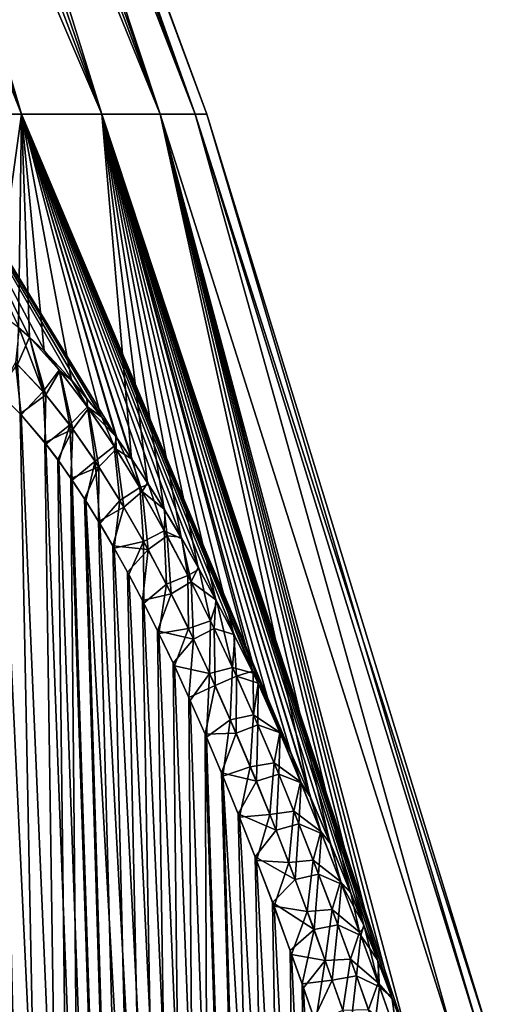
# Model space of a CAD drawing. Header units: metres. Extents: x -109 to 109, y -505 to 40.
# Tile 125 of 256: x -59.31 to -55.92, y -72.82 to -65.77. Entities that reach past the tile are written whole.
import ezdxf

# ---------------------------------------------------------------- set-up
doc = ezdxf.new("R2010")
doc.units = ezdxf.units.M
doc.layers.add('solid_K244224000C74', color=7, linetype='CONTINUOUS')

msp = doc.modelspace()

# ---------------------------------------------------------------- linework, layer by layer
at = {"layer": 'solid_K244224000C74'}
for points in [[(-59.293587, -66.448959, -6.888408), (-61.864178, -59.914131, -6.771239), (-61.519054, -59.914131, -5.968943)], [(-59.293587, -66.448959, -6.888408), (-60.026283, -66.448959, -8.49279), (-61.864178, -59.914131, -6.771239)], [(-59.293587, -66.448959, 6.888408), (-61.519054, -59.914131, 5.968943), (-61.864178, -59.914131, 6.77124)], [(-60.026283, -66.448959, 8.49279), (-59.293587, -66.448959, 6.888408), (-61.864178, -59.914131, 6.77124)], [(-59.293587, -66.448959, -6.888408), (-61.519054, -59.914131, -5.968943), (-61.217876, -59.914131, -5.149138)], [(-58.716717, -66.448959, 5.221643), (-61.217876, -59.914131, 5.149138), (-61.519054, -59.914131, 5.968943)], [(-59.293587, -66.448959, 6.888408), (-58.716717, -66.448959, 5.221643), (-61.519054, -59.914131, 5.968943)], [(-58.716717, -66.448959, -5.221643), (-61.217876, -59.914131, -5.149138), (-60.961517, -59.914131, -4.31423)], [(-58.716717, -66.448959, -5.221643), (-59.293587, -66.448959, -6.888408), (-61.217876, -59.914131, -5.149138)], [(-58.716717, -66.448959, 5.221643), (-60.961517, -59.914131, 4.31423), (-61.217876, -59.914131, 5.149138)], [(-58.716717, -66.448959, -5.221643), (-60.961517, -59.914131, -4.31423), (-60.75074, -59.914131, -3.466668)], [(-58.300892, -66.448959, 3.507591), (-60.75074, -59.914131, 3.466668), (-60.961517, -59.914131, 4.31423)], [(-58.716717, -66.448959, 5.221643), (-58.300892, -66.448959, 3.507591), (-60.961517, -59.914131, 4.31423)], [(-58.300892, -66.448959, -3.507591), (-60.75074, -59.914131, -3.466668), (-60.586155, -59.914131, -2.608938)], [(-58.300892, -66.448959, -3.507591), (-58.716717, -66.448959, -5.221643), (-60.75074, -59.914131, -3.466668)], [(-58.300892, -66.448959, 3.507591), (-60.586155, -59.914131, 2.608938), (-60.75074, -59.914131, 3.466668)], [(-58.300892, -66.448959, -3.507591), (-60.586155, -59.914131, -2.608938), (-60.46825, -59.914131, -1.743554)], [(-58.049881, -66.448959, 1.761773), (-60.46825, -59.914131, 1.743554), (-60.586155, -59.914131, 2.608938)], [(-58.300892, -66.448959, 3.507591), (-58.049881, -66.448959, 1.761773), (-60.586155, -59.914131, 2.608938)], [(-58.049881, -66.448959, -1.761773), (-60.46825, -59.914131, -1.743554), (-60.397369, -59.914131, -0.873057)], [(-58.049881, -66.448959, -1.761773), (-58.300892, -66.448959, -3.507591), (-60.46825, -59.914131, -1.743554)], [(-58.049881, -66.448959, 1.761773), (-60.397369, -59.914131, 0.873057), (-60.46825, -59.914131, 1.743554)], [(-58.049881, -66.448959, -1.761773), (-60.397369, -59.914131, -0.873057), (-60.373718, -59.914131)], [(-60.397369, -59.914131, 0.873057), (-57.965958, -66.448959), (-60.373718, -59.914131)], [(-58.049881, -66.448959, 1.761773), (-57.965958, -66.448959), (-60.397369, -59.914131, 0.873057)], [(-57.965958, -66.448959), (-58.049881, -66.448959, -1.761773), (-60.373718, -59.914131)], [(-59.488621, -67.846764, -8.45374), (-60.026283, -66.448959, -8.49279), (-59.293587, -66.448959, -6.888408)], [(-58.609459, -68.765862, 7.213493), (-59.293587, -66.448959, 6.888408), (-60.026283, -66.448959, 8.49279)], [(-58.718365, -68.618233, 7.356664), (-58.609459, -68.765862, 7.213493), (-60.026283, -66.448959, 8.49279)], [(-58.824162, -68.48381, 7.498727), (-58.718365, -68.618233, 7.356664), (-60.026283, -66.448959, 8.49279)], [(-58.926926, -68.361603, 7.639307), (-58.824162, -68.48381, 7.498727), (-60.026283, -66.448959, 8.49279)], [(-59.123268, -68.150757, 7.914415), (-58.926926, -68.361603, 7.639307), (-60.026283, -66.448959, 8.49279)], [(-59.235317, -68.045128, 8.076069), (-59.123268, -68.150757, 7.914415), (-60.026283, -66.448959, 8.49279)], [(-59.308014, -67.98201, 8.182432), (-59.235317, -68.045128, 8.076069), (-60.026283, -66.448959, 8.49279)], [(-59.3148, -67.976471, -8.192513), (-59.488621, -67.846764, -8.45374), (-59.293587, -66.448959, -6.888408)], [(-59.235443, -68.045105, -8.076316), (-59.3148, -67.976471, -8.192513), (-59.293587, -66.448959, -6.888408)], [(-58.50481, -68.915466, -7.078042), (-59.293587, -66.448959, -6.888408), (-58.716717, -66.448959, -5.221643)], [(-59.130245, -68.143822, -7.924346), (-59.235443, -68.045105, -8.076316), (-59.293587, -66.448959, -6.888408)], [(-58.934124, -68.353218, -7.649146), (-59.130245, -68.143822, -7.924346), (-59.293587, -66.448959, -6.888408)], [(-58.725761, -68.608635, -7.366576), (-58.934124, -68.353218, -7.649146), (-59.293587, -66.448959, -6.888408)], [(-58.616825, -68.755737, -7.223217), (-58.725761, -68.608635, -7.366576), (-59.293587, -66.448959, -6.888408)], [(-58.50481, -68.915466, -7.078042), (-58.616825, -68.755737, -7.223217), (-59.293587, -66.448959, -6.888408)], [(-57.362438, -71.027985, 5.741938), (-58.716717, -66.448959, 5.221643), (-59.293587, -66.448959, 6.888408)], [(-57.499477, -70.731079, 5.889781), (-57.362438, -71.027985, 5.741938), (-59.293587, -66.448959, 6.888408)], [(-57.59824, -70.523933, 5.998055), (-57.499477, -70.731079, 5.889781), (-59.293587, -66.448959, 6.888408)], [(-57.633919, -70.450539, 6.037558), (-57.59824, -70.523933, 5.998055), (-59.293587, -66.448959, 6.888408)], [(-57.765629, -70.186859, 6.185719), (-57.633919, -70.450539, 6.037558), (-59.293587, -66.448959, 6.888408)], [(-57.894588, -69.939377, 6.333957), (-57.765629, -70.186859, 6.185719), (-59.293587, -66.448959, 6.888408)], [(-58.020847, -69.706947, 6.481673), (-57.894588, -69.939377, 6.333957), (-59.293587, -66.448959, 6.888408)], [(-58.144302, -69.490051, 6.629371), (-58.020847, -69.706947, 6.481673), (-59.293587, -66.448959, 6.888408)], [(-58.264927, -69.28804, 6.776671), (-58.144302, -69.490051, 6.629371), (-59.293587, -66.448959, 6.888408)], [(-58.382702, -69.099869, 6.922923), (-58.264927, -69.28804, 6.776671), (-59.293587, -66.448959, 6.888408)], [(-58.497555, -68.926056, 7.068677), (-58.382702, -69.099869, 6.922923), (-59.293587, -66.448959, 6.888408)], [(-58.609459, -68.765862, 7.213493), (-58.497555, -68.926056, 7.068677), (-59.293587, -66.448959, 6.888408)], [(-57.228806, -71.328598, -5.600949), (-58.716717, -66.448959, -5.221643), (-58.300892, -66.448959, -3.507591)], [(-58.389824, -69.088844, -6.93189), (-58.50481, -68.915466, -7.078042), (-58.716717, -66.448959, -5.221643)], [(-58.271942, -69.276566, -6.785306), (-58.389824, -69.088844, -6.93189), (-58.716717, -66.448959, -5.221643)], [(-58.151222, -69.478142, -6.637689), (-58.271942, -69.276566, -6.785306), (-58.716717, -66.448959, -5.221643)], [(-58.027664, -69.694633, -6.489686), (-58.151222, -69.478142, -6.637689), (-58.716717, -66.448959, -5.221643)], [(-57.901295, -69.926712, -6.341676), (-58.027664, -69.694633, -6.489686), (-58.716717, -66.448959, -5.221643)], [(-57.772213, -70.173897, -6.193155), (-57.901295, -69.926712, -6.341676), (-58.716717, -66.448959, -5.221643)], [(-57.640381, -70.437309, -6.044716), (-57.772213, -70.173897, -6.193155), (-58.716717, -66.448959, -5.221643)], [(-57.598354, -70.523682, -5.998173), (-57.640381, -70.437309, -6.044716), (-58.716717, -66.448959, -5.221643)], [(-57.505814, -70.717598, -5.896665), (-57.598354, -70.523682, -5.998173), (-58.716717, -66.448959, -5.221643)], [(-57.368641, -71.01429, -5.748551), (-57.505814, -70.717598, -5.896665), (-58.716717, -66.448959, -5.221643)], [(-57.228806, -71.328598, -5.600949), (-57.368641, -71.01429, -5.748551), (-58.716717, -66.448959, -5.221643)], [(-56.51865, -73.104767, 4.899652), (-58.300892, -66.448959, 3.507591), (-58.716717, -66.448959, 5.221643)], [(-56.638195, -72.784981, 5.012457), (-56.51865, -73.104767, 4.899652), (-58.716717, -66.448959, 5.221643)], [(-56.738415, -72.523232, 5.108459), (-56.638195, -72.784981, 5.012457), (-58.716717, -66.448959, 5.221643)], [(-56.837563, -72.270065, 5.204857), (-56.738415, -72.523232, 5.108459), (-58.716717, -66.448959, 5.221643)], [(-56.935539, -72.025826, 5.301846), (-56.837563, -72.270065, 5.204857), (-58.716717, -66.448959, 5.221643)], [(-57.080376, -71.675278, 5.448041), (-56.935539, -72.025826, 5.301846), (-58.716717, -66.448959, 5.221643)], [(-57.222733, -71.342506, 5.594603), (-57.080376, -71.675278, 5.448041), (-58.716717, -66.448959, 5.221643)], [(-57.362438, -71.027985, 5.741938), (-57.222733, -71.342506, 5.594603), (-58.716717, -66.448959, 5.221643)], [(-56.188, -73.114449, -3.285354), (-58.300892, -66.448959, -3.507591), (-58.049881, -66.448959, -1.761773)], [(-57.086319, -71.661163, -5.454124), (-57.228806, -71.328598, -5.600949), (-58.300892, -66.448959, -3.507591)], [(-56.941357, -72.01152, -5.30767), (-57.086319, -71.661163, -5.454124), (-58.300892, -66.448959, -3.507591)], [(-56.843296, -72.255638, -5.210511), (-56.941357, -72.01152, -5.30767), (-58.300892, -66.448959, -3.507591)], [(-56.744061, -72.50869, -5.113944), (-56.843296, -72.255638, -5.210511), (-58.300892, -66.448959, -3.507591)], [(-56.643753, -72.770332, -5.017775), (-56.744061, -72.50869, -5.113944), (-58.300892, -66.448959, -3.507591)], [(-56.518715, -73.104607, -4.899727), (-56.643753, -72.770332, -5.017775), (-58.300892, -66.448959, -3.507591)], [(-56.188, -73.114449, -3.285354), (-56.518715, -73.104607, -4.899727), (-58.300892, -66.448959, -3.507591)], [(-56.187984, -73.114449, 3.285278), (-58.049881, -66.448959, 1.761773), (-58.300892, -66.448959, 3.507591)], [(-56.187984, -73.114449, 3.285278), (-58.300892, -66.448959, 3.507591), (-56.51865, -73.104767, 4.899652)], [(-55.99012, -73.114449, -1.647971), (-58.049881, -66.448959, -1.761773), (-57.965958, -66.448959)], [(-55.99012, -73.114449, -1.647971), (-56.188, -73.114449, -3.285354), (-58.049881, -66.448959, -1.761773)], [(-58.049881, -66.448959, 1.761773), (-55.924019, -73.114449), (-57.965958, -66.448959)], [(-55.990116, -73.114449, 1.647933), (-55.924019, -73.114449), (-58.049881, -66.448959, 1.761773)], [(-55.990116, -73.114449, 1.647933), (-58.049881, -66.448959, 1.761773), (-56.187984, -73.114449, 3.285278)], [(-55.924019, -73.114449), (-55.99012, -73.114449, -1.647971), (-57.965958, -66.448959)], [(-59.336315, -68.226891, 8.368567), (-59.138371, -68.434776, 8.095856), (-59.308014, -67.98201, 8.182432)], [(-59.320377, -68.242073, -8.3461), (-59.3148, -67.976471, -8.192513), (-59.235443, -68.045105, -8.076316)], [(-59.138371, -68.434776, 8.095856), (-59.235317, -68.045128, 8.076069), (-59.308014, -67.98201, 8.182432)], [(-59.118496, -68.457825, -8.069182), (-59.320377, -68.242073, -8.3461), (-59.235443, -68.045105, -8.076316)], [(-59.017761, -68.287857, -7.786522), (-59.235443, -68.045105, -8.076316), (-59.130245, -68.143822, -7.924346)], [(-59.118496, -68.457825, -8.069182), (-59.235443, -68.045105, -8.076316), (-59.017761, -68.287857, -7.786522)], [(-59.022568, -68.282127, 7.792778), (-59.123268, -68.150757, 7.914415), (-59.235317, -68.045128, 8.076069)], [(-59.138371, -68.434776, 8.095856), (-59.022568, -68.282127, 7.792778), (-59.235317, -68.045128, 8.076069)], [(-59.017761, -68.287857, -7.786522), (-59.130245, -68.143822, -7.924346), (-58.934124, -68.353218, -7.649146)], [(-59.022568, -68.282127, 7.792778), (-58.926926, -68.361603, 7.639307), (-59.123268, -68.150757, 7.914415)], [(-58.619736, -102.819321, 9.522743), (-60.14138, -68.193573, 9.716348), (-60.26273, -68.236198, 9.939752)], [(-58.619736, -102.819321, 9.522743), (-60.017929, -68.180771, 9.498561), (-60.14138, -68.193573, 9.716348)], [(-58.619736, -102.819321, 9.522743), (-59.890362, -68.197174, 9.28267), (-60.017929, -68.180771, 9.498561)], [(-58.619736, -102.819321, 9.522743), (-59.756485, -68.243507, 9.065194), (-59.890362, -68.197174, 9.28267)], [(-59.336315, -68.226891, 8.368567), (-59.460083, -68.441078, 8.613121), (-59.294559, -68.602379, 8.376331)], [(-59.336315, -68.226891, 8.368567), (-59.294559, -68.602379, 8.376331), (-59.138371, -68.434776, 8.095856)], [(-59.312313, -102.819366, 10.722225), (-58.619736, -102.819321, 9.522743), (-60.26273, -68.236198, 9.939752)], [(-58.619946, -102.819336, -9.523075), (-59.763309, -68.240364, -9.076063), (-59.620556, -68.318863, -8.853133)], [(-58.619946, -102.819336, -9.523075), (-59.312447, -102.819359, -10.722473), (-59.763309, -68.240364, -9.076063)], [(-58.619736, -102.819321, 9.522743), (-59.613846, -68.322998, 8.842861), (-59.756485, -68.243507, 9.065194)], [(-59.320377, -68.242073, -8.3461), (-59.302689, -68.593391, -8.3877), (-59.467468, -68.434822, -8.623943)], [(-59.118496, -68.457825, -8.069182), (-59.302689, -68.593391, -8.3877), (-59.320377, -68.242073, -8.3461)], [(-59.138371, -68.434776, 8.095856), (-58.947666, -68.672905, 7.845361), (-59.022568, -68.282127, 7.792778)], [(-58.924408, -68.704231, -7.815548), (-59.118496, -68.457825, -8.069182), (-59.017761, -68.287857, -7.786522)], [(-58.821339, -68.543999, 7.537837), (-58.926926, -68.361603, 7.639307), (-59.022568, -68.282127, 7.792778)], [(-58.947666, -68.672905, 7.845361), (-58.821339, -68.543999, 7.537837), (-59.022568, -68.282127, 7.792778)], [(-58.812172, -68.556793, -7.526501), (-59.017761, -68.287857, -7.786522), (-58.934124, -68.353218, -7.649146)], [(-58.924408, -68.704231, -7.815548), (-59.017761, -68.287857, -7.786522), (-58.812172, -68.556793, -7.526501)], [(-58.619946, -102.819336, -9.523075), (-59.620556, -68.318863, -8.853133), (-59.467468, -68.434822, -8.623943)], [(-57.838432, -102.718796, 8.376284), (-59.460083, -68.441078, 8.613121), (-59.613846, -68.322998, 8.842861)], [(-58.619736, -102.819321, 9.522743), (-57.838432, -102.718796, 8.376284), (-59.613846, -68.322998, 8.842861)], [(-58.812172, -68.556793, -7.526501), (-58.934124, -68.353218, -7.649146), (-58.725761, -68.608635, -7.366576)], [(-58.821339, -68.543999, 7.537837), (-58.824162, -68.48381, 7.498727), (-58.926926, -68.361603, 7.639307)], [(-58.619946, -102.819336, -9.523075), (-59.467468, -68.434822, -8.623943), (-59.302689, -68.593391, -8.3877)], [(-57.838432, -102.718796, 8.376284), (-59.294559, -68.602379, 8.376331), (-59.460083, -68.441078, 8.613121)], [(-59.138371, -68.434776, 8.095856), (-59.294559, -68.602379, 8.376331), (-59.117325, -68.810905, 8.133823)], [(-59.138371, -68.434776, 8.095856), (-59.117325, -68.810905, 8.133823), (-58.947666, -68.672905, 7.845361)], [(-59.118496, -68.457825, -8.069182), (-59.12603, -68.799683, -8.145471), (-59.302689, -68.593391, -8.3877)], [(-58.924408, -68.704231, -7.815548), (-59.12603, -68.799683, -8.145471), (-59.118496, -68.457825, -8.069182)], [(-58.821339, -68.543999, 7.537837), (-58.718365, -68.618233, 7.356664), (-58.824162, -68.48381, 7.498727)], [(-58.947666, -68.672905, 7.845361), (-58.7645, -68.934357, 7.615168), (-58.821339, -68.543999, 7.537837)], [(-58.738083, -68.974594, -7.582749), (-58.924408, -68.704231, -7.815548), (-58.812172, -68.556793, -7.526501)], [(-58.629513, -68.825806, 7.305421), (-58.718365, -68.618233, 7.356664), (-58.821339, -68.543999, 7.537837)], [(-58.7645, -68.934357, 7.615168), (-58.629513, -68.825806, 7.305421), (-58.821339, -68.543999, 7.537837)], [(-58.812172, -68.556793, -7.526501), (-58.725761, -68.608635, -7.366576), (-58.616825, -68.755737, -7.223217)], [(-58.616325, -68.846268, -7.289781), (-58.812172, -68.556793, -7.526501), (-58.616825, -68.755737, -7.223217)], [(-58.738083, -68.974594, -7.582749), (-58.812172, -68.556793, -7.526501), (-58.616325, -68.846268, -7.289781)], [(-58.619946, -102.819336, -9.523075), (-59.302689, -68.593391, -8.3877), (-59.12603, -68.799683, -8.145471)], [(-57.838432, -102.718796, 8.376284), (-59.117325, -68.810905, 8.133823), (-59.294559, -68.602379, 8.376331)], [(-58.629513, -68.825806, 7.305421), (-58.609459, -68.765862, 7.213493), (-58.718365, -68.618233, 7.356664)], [(-58.924408, -68.704231, -7.815548), (-59.033581, -68.921555, -8.022934), (-59.12603, -68.799683, -8.145471)], [(-58.947666, -68.672905, 7.845361), (-59.117325, -68.810905, 8.133823), (-59.024708, -68.93383, 8.011328)], [(-58.924408, -68.704231, -7.815548), (-58.938545, -69.05629, -7.899821), (-59.033581, -68.921555, -8.022934)], [(-58.947666, -68.672905, 7.845361), (-59.024708, -68.93383, 8.011328), (-58.929478, -69.06942, 7.888211)], [(-58.947666, -68.672905, 7.845361), (-58.929478, -69.06942, 7.888211), (-58.7645, -68.934357, 7.615168)], [(-58.738083, -68.974594, -7.582749), (-58.938545, -69.05629, -7.899821), (-58.924408, -68.704231, -7.815548)], [(-58.446281, -69.122925, 7.092382), (-58.609459, -68.765862, 7.213493), (-58.629513, -68.825806, 7.305421)], [(-58.616325, -68.846268, -7.289781), (-58.616825, -68.755737, -7.223217), (-58.50481, -68.915466, -7.078042)], [(-58.446281, -69.122925, 7.092382), (-58.497555, -68.926056, 7.068677), (-58.609459, -68.765862, 7.213493)], [(-58.619946, -102.819336, -9.523075), (-59.12603, -68.799683, -8.145471), (-59.033581, -68.921555, -8.022934)], [(-57.838432, -102.718796, 8.376284), (-59.024708, -68.93383, 8.011328), (-59.117325, -68.810905, 8.133823)], [(-58.7645, -68.934357, 7.615168), (-58.588512, -69.21434, 7.402923), (-58.629513, -68.825806, 7.305421)], [(-58.559227, -69.263313, -7.368348), (-58.738083, -68.974594, -7.582749), (-58.616325, -68.846268, -7.289781)], [(-58.588512, -69.21434, 7.402923), (-58.446281, -69.122925, 7.092382), (-58.629513, -68.825806, 7.305421)], [(-58.429466, -69.151398, -7.073208), (-58.616325, -68.846268, -7.289781), (-58.50481, -68.915466, -7.078042)], [(-58.559227, -69.263313, -7.368348), (-58.616325, -68.846268, -7.289781), (-58.429466, -69.151398, -7.073208)], [(-58.619946, -102.819336, -9.523075), (-59.033581, -68.921555, -8.022934), (-58.938545, -69.05629, -7.899821)], [(-57.838432, -102.718796, 8.376284), (-58.929478, -69.06942, 7.888211), (-59.024708, -68.93383, 8.011328)], [(-58.7645, -68.934357, 7.615168), (-58.929478, -69.06942, 7.888211), (-58.831913, -69.218369, 7.764975)], [(-58.7645, -68.934357, 7.615168), (-58.831913, -69.218369, 7.764975), (-58.731888, -69.380409, 7.641507)], [(-58.7645, -68.934357, 7.615168), (-58.731888, -69.380409, 7.641507), (-58.588512, -69.21434, 7.402923)], [(-58.429466, -69.151398, -7.073208), (-58.50481, -68.915466, -7.078042), (-58.389824, -69.088844, -6.93189)], [(-58.446281, -69.122925, 7.092382), (-58.382702, -69.099869, 6.922923), (-58.497555, -68.926056, 7.068677)], [(-58.738083, -68.974594, -7.582749), (-58.840958, -69.204002, -7.776273), (-58.938545, -69.05629, -7.899821)], [(-58.738083, -68.974594, -7.582749), (-58.741116, -69.365196, -7.652787), (-58.840958, -69.204002, -7.776273)], [(-58.559227, -69.263313, -7.368348), (-58.741116, -69.365196, -7.652787), (-58.738083, -68.974594, -7.582749)], [(-57.838631, -102.718834, -8.376556), (-58.938545, -69.05629, -7.899821), (-58.840958, -69.204002, -7.776273)], [(-57.838631, -102.718834, -8.376556), (-58.619946, -102.819336, -9.523075), (-58.938545, -69.05629, -7.899821)], [(-57.838432, -102.718796, 8.376284), (-58.831913, -69.218369, 7.764975), (-58.929478, -69.06942, 7.888211)], [(-58.588512, -69.21434, 7.402923), (-58.419216, -69.508743, 7.206393), (-58.446281, -69.122925, 7.092382)], [(-58.27084, -69.431953, 6.896074), (-58.382702, -69.099869, 6.922923), (-58.446281, -69.122925, 7.092382)], [(-58.419216, -69.508743, 7.206393), (-58.27084, -69.431953, 6.896074), (-58.446281, -69.122925, 7.092382)], [(-58.429466, -69.151398, -7.073208), (-58.389824, -69.088844, -6.93189), (-58.271942, -69.276566, -6.785306)], [(-58.27084, -69.431953, 6.896074), (-58.264927, -69.28804, 6.776671), (-58.382702, -69.099869, 6.922923)], [(-57.838631, -102.718834, -8.376556), (-58.840958, -69.204002, -7.776273), (-58.741116, -69.365196, -7.652787)], [(-58.588512, -69.21434, 7.402923), (-58.731888, -69.380409, 7.641507), (-58.629559, -69.556091, 7.518101)], [(-58.588512, -69.21434, 7.402923), (-58.629559, -69.556091, 7.518101), (-58.419216, -69.508743, 7.206393)], [(-58.387299, -69.566872, -7.170121), (-58.559227, -69.263313, -7.368348), (-58.429466, -69.151398, -7.073208)], [(-58.250702, -69.468971, -6.873991), (-58.429466, -69.151398, -7.073208), (-58.271942, -69.276566, -6.785306)], [(-58.387299, -69.566872, -7.170121), (-58.429466, -69.151398, -7.073208), (-58.250702, -69.468971, -6.873991)], [(-56.968903, -102.51619, 7.285695), (-58.731888, -69.380409, 7.641507), (-58.831913, -69.218369, 7.764975)], [(-57.838432, -102.718796, 8.376284), (-56.968903, -102.51619, 7.285695), (-58.831913, -69.218369, 7.764975)], [(-58.559227, -69.263313, -7.368348), (-58.63892, -69.539658, -7.529275), (-58.741116, -69.365196, -7.652787)], [(-58.387299, -69.566872, -7.170121), (-58.63892, -69.539658, -7.529275), (-58.559227, -69.263313, -7.368348)], [(-58.250702, -69.468971, -6.873991), (-58.271942, -69.276566, -6.785306), (-58.151222, -69.478142, -6.637689)], [(-58.27084, -69.431953, 6.896074), (-58.144302, -69.490051, 6.629371), (-58.264927, -69.28804, 6.776671)], [(-57.838631, -102.718834, -8.376556), (-58.741116, -69.365196, -7.652787), (-58.63892, -69.539658, -7.529275)], [(-56.968903, -102.51619, 7.285695), (-58.629559, -69.556091, 7.518101), (-58.731888, -69.380409, 7.641507)], [(-58.419216, -69.508743, 7.206393), (-58.256096, -69.814987, 7.023746), (-58.27084, -69.431953, 6.896074)], [(-58.22168, -69.882133, -6.98596), (-58.387299, -69.566872, -7.170121), (-58.250702, -69.468971, -6.873991)], [(-58.102417, -69.75071, 6.714322), (-58.144302, -69.490051, 6.629371), (-58.27084, -69.431953, 6.896074)], [(-58.256096, -69.814987, 7.023746), (-58.102417, -69.75071, 6.714322), (-58.27084, -69.431953, 6.896074)], [(-58.079144, -69.796234, -6.689633), (-58.250702, -69.468971, -6.873991), (-58.151222, -69.478142, -6.637689)], [(-58.22168, -69.882133, -6.98596), (-58.250702, -69.468971, -6.873991), (-58.079144, -69.796234, -6.689633)], [(-58.079144, -69.796234, -6.689633), (-58.151222, -69.478142, -6.637689), (-58.027664, -69.694633, -6.489686)], [(-58.102417, -69.75071, 6.714322), (-58.020847, -69.706947, 6.481673), (-58.144302, -69.490051, 6.629371)], [(-57.838631, -102.718834, -8.376556), (-58.63892, -69.539658, -7.529275), (-58.534462, -69.728027, -7.405946)], [(-58.387299, -69.566872, -7.170121), (-58.534462, -69.728027, -7.405946), (-58.63892, -69.539658, -7.529275)], [(-58.419216, -69.508743, 7.206393), (-58.629559, -69.556091, 7.518101), (-58.525024, -69.745651, 7.394951)], [(-56.968903, -102.51619, 7.285695), (-58.525024, -69.745651, 7.394951), (-58.629559, -69.556091, 7.518101)], [(-58.387299, -69.566872, -7.170121), (-58.427776, -69.930519, -7.282915), (-58.534462, -69.728027, -7.405946)], [(-58.419216, -69.508743, 7.206393), (-58.525024, -69.745651, 7.394951), (-58.418213, -69.949028, 7.272019)], [(-58.22168, -69.882133, -6.98596), (-58.427776, -69.930519, -7.282915), (-58.387299, -69.566872, -7.170121)], [(-58.419216, -69.508743, 7.206393), (-58.418213, -69.949028, 7.272019), (-58.256096, -69.814987, 7.023746)], [(-57.94025, -70.077202, 6.545125), (-58.020847, -69.706947, 6.481673), (-58.102417, -69.75071, 6.714322)], [(-58.079144, -69.796234, -6.689633), (-58.027664, -69.694633, -6.489686), (-57.901295, -69.926712, -6.341676)], [(-57.94025, -70.077202, 6.545125), (-57.894588, -69.939377, 6.333957), (-58.020847, -69.706947, 6.481673)], [(-57.838631, -102.718834, -8.376556), (-58.534462, -69.728027, -7.405946), (-58.427776, -69.930519, -7.282915)], [(-56.968903, -102.51619, 7.285695), (-58.418213, -69.949028, 7.272019), (-58.525024, -69.745651, 7.394951)], [(-58.256096, -69.814987, 7.023746), (-58.098595, -70.130806, 6.853261), (-58.102417, -69.75071, 6.714322)], [(-58.098595, -70.130806, 6.853261), (-57.94025, -70.077202, 6.545125), (-58.102417, -69.75071, 6.714322)], [(-58.256096, -69.814987, 7.023746), (-58.418213, -69.949028, 7.272019), (-58.309238, -70.166977, 7.149526)], [(-58.256096, -69.814987, 7.023746), (-58.309238, -70.166977, 7.149526), (-58.098595, -70.130806, 6.853261)], [(-58.061844, -70.207024, -6.814218), (-58.22168, -69.882133, -6.98596), (-58.079144, -69.796234, -6.689633)], [(-57.914104, -70.131538, -6.518314), (-58.079144, -69.796234, -6.689633), (-57.901295, -69.926712, -6.341676)], [(-58.061844, -70.207024, -6.814218), (-58.079144, -69.796234, -6.689633), (-57.914104, -70.131538, -6.518314)], [(-58.22168, -69.882133, -6.98596), (-58.31884, -70.147156, -7.160193), (-58.427776, -69.930519, -7.282915)], [(-58.061844, -70.207024, -6.814218), (-58.31884, -70.147156, -7.160193), (-58.22168, -69.882133, -6.98596)], [(-57.838631, -102.718834, -8.376556), (-58.427776, -69.930519, -7.282915), (-58.31884, -70.147156, -7.160193)], [(-56.968903, -102.51619, 7.285695), (-58.309238, -70.166977, 7.149526), (-58.418213, -69.949028, 7.272019)], [(-57.783772, -70.410202, 6.387033), (-57.894588, -69.939377, 6.333957), (-57.94025, -70.077202, 6.545125)], [(-57.914104, -70.131538, -6.518314), (-57.901295, -69.926712, -6.341676), (-57.772213, -70.173897, -6.193155)], [(-57.783772, -70.410202, 6.387033), (-57.765629, -70.186859, 6.185719), (-57.894588, -69.939377, 6.333957)], [(-58.098595, -70.130806, 6.853261), (-58.309238, -70.166977, 7.149526), (-58.198082, -70.399307, 7.027484)], [(-58.098595, -70.130806, 6.853261), (-58.198082, -70.399307, 7.027484), (-57.946232, -70.454521, 6.693536)], [(-58.098595, -70.130806, 6.853261), (-57.946232, -70.454521, 6.693536), (-57.94025, -70.077202, 6.545125)], [(-57.907288, -70.53994, -6.65347), (-58.061844, -70.207024, -6.814218), (-57.914104, -70.131538, -6.518314)], [(-57.946232, -70.454521, 6.693536), (-57.783772, -70.410202, 6.387033), (-57.94025, -70.077202, 6.545125)], [(-57.75491, -70.47345, -6.35836), (-57.914104, -70.131538, -6.518314), (-57.772213, -70.173897, -6.193155)], [(-57.907288, -70.53994, -6.65347), (-57.914104, -70.131538, -6.518314), (-57.75491, -70.47345, -6.35836)], [(-57.838631, -102.718834, -8.376556), (-58.31884, -70.147156, -7.160193), (-58.207748, -70.378716, -7.037983)], [(-58.061844, -70.207024, -6.814218), (-58.207748, -70.378716, -7.037983), (-58.31884, -70.147156, -7.160193)], [(-56.968903, -102.51619, 7.285695), (-58.198082, -70.399307, 7.027484), (-58.309238, -70.166977, 7.149526)], [(-57.783772, -70.410202, 6.387033), (-57.633919, -70.450539, 6.037558), (-57.765629, -70.186859, 6.185719)], [(-57.75491, -70.47345, -6.35836), (-57.772213, -70.173897, -6.193155), (-57.640381, -70.437309, -6.044716)], [(-58.061844, -70.207024, -6.814218), (-58.094475, -70.624954, -6.916285), (-58.207748, -70.378716, -7.037983)], [(-57.907288, -70.53994, -6.65347), (-58.094475, -70.624954, -6.916285), (-58.061844, -70.207024, -6.814218)], [(-57.838631, -102.718834, -8.376556), (-58.207748, -70.378716, -7.037983), (-58.094475, -70.624954, -6.916285)], [(-56.968903, -102.51619, 7.285695), (-58.084751, -70.6465, 6.905965), (-58.198082, -70.399307, 7.027484)], [(-57.946232, -70.454521, 6.693536), (-58.198082, -70.399307, 7.027484), (-58.084751, -70.6465, 6.905965)], [(-57.946232, -70.454521, 6.693536), (-57.798603, -70.784988, 6.543456), (-57.783772, -70.410202, 6.387033)], [(-57.798603, -70.784988, 6.543456), (-57.63245, -70.748695, 6.238768), (-57.783772, -70.410202, 6.387033)], [(-57.63245, -70.748695, 6.238768), (-57.633919, -70.450539, 6.037558), (-57.783772, -70.410202, 6.387033)], [(-57.946232, -70.454521, 6.693536), (-58.084751, -70.6465, 6.905965), (-57.969284, -70.909248, 6.78509)], [(-57.946232, -70.454521, 6.693536), (-57.969284, -70.909248, 6.78509), (-57.798603, -70.784988, 6.543456)], [(-57.757534, -70.879471, -6.502417), (-57.907288, -70.53994, -6.65347), (-57.75491, -70.47345, -6.35836)], [(-57.757534, -70.879471, -6.502417), (-57.75491, -70.47345, -6.35836), (-57.600983, -70.820847, -6.208395)], [(-57.75491, -70.47345, -6.35836), (-57.640381, -70.437309, -6.044716), (-57.598354, -70.523682, -5.998173)], [(-57.600983, -70.820847, -6.208395), (-57.75491, -70.47345, -6.35836), (-57.598354, -70.523682, -5.998173)], [(-57.63245, -70.748695, 6.238768), (-57.59824, -70.523933, 5.998055), (-57.633919, -70.450539, 6.037558)], [(-57.907288, -70.53994, -6.65347), (-57.979031, -70.88652, -6.795178), (-58.094475, -70.624954, -6.916285)], [(-57.757534, -70.879471, -6.502417), (-57.979031, -70.88652, -6.795178), (-57.907288, -70.53994, -6.65347)], [(-57.443977, -70.87471, 5.853689), (-57.59824, -70.523933, 5.998055), (-57.63245, -70.748695, 6.238768)], [(-57.600983, -70.820847, -6.208395), (-57.598354, -70.523682, -5.998173), (-57.442059, -70.879135, -5.851912)], [(-57.442059, -70.879135, -5.851912), (-57.598354, -70.523682, -5.998173), (-57.505814, -70.717598, -5.896665)], [(-57.443977, -70.87471, 5.853689), (-57.499477, -70.731079, 5.889781), (-57.59824, -70.523933, 5.998055)], [(-57.838631, -102.718834, -8.376556), (-58.094475, -70.624954, -6.916285), (-57.979031, -70.88652, -6.795178)], [(-56.968903, -102.51619, 7.285695), (-57.969284, -70.909248, 6.78509), (-58.084751, -70.6465, 6.905965)], [(-57.798603, -70.784988, 6.543456), (-57.655296, -71.121086, 6.401943), (-57.63245, -70.748695, 6.238768)], [(-57.655296, -71.121086, 6.401943), (-57.48579, -71.091774, 6.099173), (-57.63245, -70.748695, 6.238768)], [(-57.443977, -70.87471, 5.853689), (-57.63245, -70.748695, 6.238768), (-57.48579, -71.091774, 6.099173)], [(-57.442059, -70.879135, -5.851912), (-57.505814, -70.717598, -5.896665), (-57.368641, -71.01429, -5.748551)], [(-57.443977, -70.87471, 5.853689), (-57.362438, -71.027985, 5.741938), (-57.499477, -70.731079, 5.889781)], [(-57.798603, -70.784988, 6.543456), (-57.969284, -70.909248, 6.78509), (-57.851658, -71.187218, 6.66485)], [(-57.798603, -70.784988, 6.543456), (-57.851658, -71.187218, 6.66485), (-57.655296, -71.121086, 6.401943)], [(-57.612221, -71.224701, -6.360115), (-57.757534, -70.879471, -6.502417), (-57.600983, -70.820847, -6.208395)], [(-57.612221, -71.224701, -6.360115), (-57.600983, -70.820847, -6.208395), (-57.451897, -71.172997, -6.067403)], [(-57.451897, -71.172997, -6.067403), (-57.600983, -70.820847, -6.208395), (-57.442059, -70.879135, -5.851912)], [(-57.757534, -70.879471, -6.502417), (-57.861439, -71.163895, -6.674748), (-57.979031, -70.88652, -6.795178)], [(-56.969036, -102.516228, -7.285848), (-57.979031, -70.88652, -6.795178), (-57.861439, -71.163895, -6.674748)], [(-56.969036, -102.516228, -7.285848), (-57.838631, -102.718834, -8.376556), (-57.979031, -70.88652, -6.795178)], [(-56.968903, -102.51619, 7.285695), (-57.851658, -71.187218, 6.66485), (-57.969284, -70.909248, 6.78509)], [(-57.612221, -71.224701, -6.360115), (-57.861439, -71.163895, -6.674748), (-57.757534, -70.879471, -6.502417)], [(-57.443977, -70.87471, 5.853689), (-57.48579, -71.091774, 6.099173), (-57.295109, -71.227867, 5.718366)], [(-57.451897, -71.172997, -6.067403), (-57.442059, -70.879135, -5.851912), (-57.291367, -71.236984, -5.715015)], [(-57.443977, -70.87471, 5.853689), (-57.295109, -71.227867, 5.718366), (-57.362438, -71.027985, 5.741938)], [(-57.291367, -71.236984, -5.715015), (-57.442059, -70.879135, -5.851912), (-57.368641, -71.01429, -5.748551)], [(-57.291367, -71.236984, -5.715015), (-57.368641, -71.01429, -5.748551), (-57.228806, -71.328598, -5.600949)], [(-57.295109, -71.227867, 5.718366), (-57.222733, -71.342506, 5.594603), (-57.362438, -71.027985, 5.741938)], [(-57.655296, -71.121086, 6.401943), (-57.515987, -71.462044, 6.268167), (-57.48579, -71.091774, 6.099173)], [(-57.515987, -71.462044, 6.268167), (-57.343437, -71.438873, 5.967422), (-57.48579, -71.091774, 6.099173)], [(-57.295109, -71.227867, 5.718366), (-57.48579, -71.091774, 6.099173), (-57.343437, -71.438873, 5.967422)], [(-56.969036, -102.516228, -7.285848), (-57.861439, -71.163895, -6.674748), (-57.741673, -71.456917, -6.554999)], [(-57.612221, -71.224701, -6.360115), (-57.741673, -71.456917, -6.554999), (-57.861439, -71.163895, -6.674748)], [(-57.655296, -71.121086, 6.401943), (-57.851658, -71.187218, 6.66485), (-57.73188, -71.481415, 6.545338)], [(-56.011192, -102.20826, 6.254889), (-57.73188, -71.481415, 6.545338), (-57.851658, -71.187218, 6.66485)], [(-56.968903, -102.51619, 7.285695), (-56.011192, -102.20826, 6.254889), (-57.851658, -71.187218, 6.66485)], [(-57.655296, -71.121086, 6.401943), (-57.73188, -71.481415, 6.545338), (-57.515987, -71.462044, 6.268167)], [(-57.471001, -71.574844, -6.225689), (-57.612221, -71.224701, -6.360115), (-57.451897, -71.172997, -6.067403)], [(-57.471001, -71.574844, -6.225689), (-57.451897, -71.172997, -6.067403), (-57.307224, -71.529213, -5.934406)], [(-57.307224, -71.529213, -5.934406), (-57.451897, -71.172997, -6.067403), (-57.291367, -71.236984, -5.715015)], [(-57.471001, -71.574844, -6.225689), (-57.741673, -71.456917, -6.554999), (-57.612221, -71.224701, -6.360115)], [(-57.295109, -71.227867, 5.718366), (-57.343437, -71.438873, 5.967422), (-57.150692, -71.584175, 5.590689)], [(-57.307224, -71.529213, -5.934406), (-57.291367, -71.236984, -5.715015), (-57.145184, -71.597977, -5.585852)], [(-57.295109, -71.227867, 5.718366), (-57.150692, -71.584175, 5.590689), (-57.222733, -71.342506, 5.594603)], [(-57.145184, -71.597977, -5.585852), (-57.291367, -71.236984, -5.715015), (-57.228806, -71.328598, -5.600949)], [(-57.145184, -71.597977, -5.585852), (-57.228806, -71.328598, -5.600949), (-57.086319, -71.661163, -5.454124)], [(-57.150692, -71.584175, 5.590689), (-57.080376, -71.675278, 5.448041), (-57.222733, -71.342506, 5.594603)], [(-56.969036, -102.516228, -7.285848), (-57.741673, -71.456917, -6.554999), (-57.619747, -71.766731, -6.436032)], [(-57.471001, -71.574844, -6.225689), (-57.619747, -71.766731, -6.436032), (-57.741673, -71.456917, -6.554999)], [(-57.515987, -71.462044, 6.268167), (-57.73188, -71.481415, 6.545338), (-57.609955, -71.792046, 6.426598)], [(-57.515987, -71.462044, 6.268167), (-57.609955, -71.792046, 6.426598), (-57.380405, -71.807266, 6.141442)], [(-57.515987, -71.462044, 6.268167), (-57.380405, -71.807266, 6.141442), (-57.343437, -71.438873, 5.967422)], [(-57.380405, -71.807266, 6.141442), (-57.205055, -71.789474, 5.842761), (-57.343437, -71.438873, 5.967422)], [(-57.150692, -71.584175, 5.590689), (-57.343437, -71.438873, 5.967422), (-57.205055, -71.789474, 5.842761)], [(-56.011192, -102.20826, 6.254889), (-57.609955, -71.792046, 6.426598), (-57.73188, -71.481415, 6.545338)], [(-57.333553, -71.929176, -6.098341), (-57.471001, -71.574844, -6.225689), (-57.307224, -71.529213, -5.934406)], [(-57.333553, -71.929176, -6.098341), (-57.307224, -71.529213, -5.934406), (-57.166599, -71.888916, -5.808587)], [(-57.166599, -71.888916, -5.808587), (-57.307224, -71.529213, -5.934406), (-57.145184, -71.597977, -5.585852)], [(-57.333553, -71.929176, -6.098341), (-57.619747, -71.766731, -6.436032), (-57.471001, -71.574844, -6.225689)], [(-57.150692, -71.584175, 5.590689), (-57.205055, -71.789474, 5.842761), (-57.010334, -71.943192, 5.469847)], [(-57.166599, -71.888916, -5.808587), (-57.145184, -71.597977, -5.585852), (-57.003166, -71.961769, -5.463717)], [(-57.150692, -71.584175, 5.590689), (-57.010334, -71.943192, 5.469847), (-57.080376, -71.675278, 5.448041)], [(-57.003166, -71.961769, -5.463717), (-57.145184, -71.597977, -5.585852), (-57.086319, -71.661163, -5.454124)], [(-57.003166, -71.961769, -5.463717), (-57.086319, -71.661163, -5.454124), (-56.941357, -72.01152, -5.30767)], [(-57.010334, -71.943192, 5.469847), (-56.935539, -72.025826, 5.301846), (-57.080376, -71.675278, 5.448041)], [(-56.969036, -102.516228, -7.285848), (-57.619747, -71.766731, -6.436032), (-57.495651, -72.09314, -6.317859)], [(-57.333553, -71.929176, -6.098341), (-57.495651, -72.09314, -6.317859), (-57.619747, -71.766731, -6.436032)], [(-56.011192, -102.20826, 6.254889), (-57.48587, -72.119194, 6.308656), (-57.609955, -71.792046, 6.426598)], [(-57.380405, -71.807266, 6.141442), (-57.609955, -71.792046, 6.426598), (-57.48587, -72.119194, 6.308656)], [(-57.380405, -71.807266, 6.141442), (-57.48587, -72.119194, 6.308656), (-57.248268, -72.156181, 6.021099)], [(-57.380405, -71.807266, 6.141442), (-57.248268, -72.156181, 6.021099), (-57.205055, -71.789474, 5.842761)], [(-57.248268, -72.156181, 6.021099), (-57.070328, -72.14312, 5.72448), (-57.205055, -71.789474, 5.842761)], [(-57.010334, -71.943192, 5.469847), (-57.205055, -71.789474, 5.842761), (-57.070328, -72.14312, 5.72448)], [(-57.199642, -72.287216, -5.977487), (-57.333553, -71.929176, -6.098341), (-57.166599, -71.888916, -5.808587)], [(-57.199642, -72.287216, -5.977487), (-57.166599, -71.888916, -5.808587), (-57.029755, -72.25174, -5.689344)], [(-57.029755, -72.25174, -5.689344), (-57.166599, -71.888916, -5.808587), (-57.003166, -71.961769, -5.463717)], [(-57.199642, -72.287216, -5.977487), (-57.495651, -72.09314, -6.317859), (-57.333553, -71.929176, -6.098341)], [(-57.010334, -71.943192, 5.469847), (-57.070328, -72.14312, 5.72448), (-56.873737, -72.304626, 5.355234)], [(-57.029755, -72.25174, -5.689344), (-57.003166, -71.961769, -5.463717), (-56.865028, -72.328049, -5.347984)], [(-57.010334, -71.943192, 5.469847), (-56.873737, -72.304626, 5.355234), (-56.935539, -72.025826, 5.301846)], [(-57.003166, -71.961769, -5.463717), (-56.941357, -72.01152, -5.30767), (-56.843296, -72.255638, -5.210511)], [(-56.865028, -72.328049, -5.347984), (-57.003166, -71.961769, -5.463717), (-56.843296, -72.255638, -5.210511)], [(-56.873737, -72.304626, 5.355234), (-56.837563, -72.270065, 5.204857), (-56.935539, -72.025826, 5.301846)], [(-56.969036, -102.516228, -7.285848), (-57.495651, -72.09314, -6.317859), (-57.369392, -72.436783, -6.200547)], [(-57.199642, -72.287216, -5.977487), (-57.369392, -72.436783, -6.200547), (-57.495651, -72.09314, -6.317859)], [(-56.011192, -102.20826, 6.254889), (-57.359638, -72.464127, 6.19162), (-57.48587, -72.119194, 6.308656)], [(-57.248268, -72.156181, 6.021099), (-57.48587, -72.119194, 6.308656), (-57.359638, -72.464127, 6.19162)], [(-57.248268, -72.156181, 6.021099), (-57.359638, -72.464127, 6.19162), (-57.119362, -72.508339, 5.906596)], [(-57.248268, -72.156181, 6.021099), (-57.119362, -72.508339, 5.906596), (-57.070328, -72.14312, 5.72448)], [(-57.119362, -72.508339, 5.906596), (-56.939018, -72.499481, 5.612062), (-57.070328, -72.14312, 5.72448)], [(-56.873737, -72.304626, 5.355234), (-57.070328, -72.14312, 5.72448), (-56.939018, -72.499481, 5.612062)], [(-57.199642, -72.287216, -5.977487), (-57.284027, -72.676094, -6.122874), (-57.369392, -72.436783, -6.200547)], [(-57.069046, -72.648544, -5.862591), (-57.284027, -72.676094, -6.122874), (-57.199642, -72.287216, -5.977487)], [(-57.069046, -72.648544, -5.862591), (-57.199642, -72.287216, -5.977487), (-57.029755, -72.25174, -5.689344)], [(-57.069046, -72.648544, -5.862591), (-57.029755, -72.25174, -5.689344), (-56.896427, -72.617325, -5.576093)], [(-56.896427, -72.617325, -5.576093), (-57.029755, -72.25174, -5.689344), (-56.865028, -72.328049, -5.347984)], [(-56.873737, -72.304626, 5.355234), (-56.939018, -72.499481, 5.612062), (-56.740673, -72.668236, 5.246346)], [(-56.873737, -72.304626, 5.355234), (-56.740673, -72.668236, 5.246346), (-56.837563, -72.270065, 5.204857)], [(-56.865028, -72.328049, -5.347984), (-56.843296, -72.255638, -5.210511), (-56.744061, -72.50869, -5.113944)], [(-56.740673, -72.668236, 5.246346), (-56.738415, -72.523232, 5.108459), (-56.837563, -72.270065, 5.204857)], [(-56.896427, -72.617325, -5.576093), (-56.865028, -72.328049, -5.347984), (-56.730469, -72.696518, -5.238046)], [(-56.730469, -72.696518, -5.238046), (-56.865028, -72.328049, -5.347984), (-56.744061, -72.50869, -5.113944)], [(-56.969036, -102.516228, -7.285848), (-57.369392, -72.436783, -6.200547), (-57.284027, -72.676094, -6.122874)], [(-56.011192, -102.20826, 6.254889), (-57.274288, -72.703705, 6.114092), (-57.359638, -72.464127, 6.19162)], [(-57.119362, -72.508339, 5.906596), (-57.359638, -72.464127, 6.19162), (-57.274288, -72.703705, 6.114092)], [(-57.119362, -72.508339, 5.906596), (-57.274288, -72.703705, 6.114092), (-57.187981, -72.951195, 6.036984)], [(-57.119362, -72.508339, 5.906596), (-57.187981, -72.951195, 6.036984), (-56.993507, -72.863419, 5.797503)], [(-57.119362, -72.508339, 5.906596), (-56.993507, -72.863419, 5.797503), (-56.939018, -72.499481, 5.612062)], [(-56.993507, -72.863419, 5.797503), (-56.810925, -72.858276, 5.505046), (-56.939018, -72.499481, 5.612062)], [(-56.740673, -72.668236, 5.246346), (-56.939018, -72.499481, 5.612062), (-56.810925, -72.858276, 5.505046)], [(-56.730469, -72.696518, -5.238046), (-56.744061, -72.50869, -5.113944), (-56.643753, -72.770332, -5.017775)], [(-56.740673, -72.668236, 5.246346), (-56.638195, -72.784981, 5.012457), (-56.738415, -72.523232, 5.108459)], [(-57.069046, -72.648544, -5.862591), (-57.197701, -72.923203, -6.045609), (-57.284027, -72.676094, -6.122874)], [(-56.941544, -73.012756, -5.753132), (-57.197701, -72.923203, -6.045609), (-57.069046, -72.648544, -5.862591)], [(-56.941544, -73.012756, -5.753132), (-57.069046, -72.648544, -5.862591), (-56.896427, -72.617325, -5.576093)], [(-56.941544, -73.012756, -5.753132), (-56.896427, -72.617325, -5.576093), (-56.766365, -72.985329, -5.468293)], [(-56.766365, -72.985329, -5.468293), (-56.896427, -72.617325, -5.576093), (-56.730469, -72.696518, -5.238046)], [(-56.740673, -72.668236, 5.246346), (-56.810925, -72.858276, 5.505046), (-56.610893, -73.033783, 5.142685)], [(-56.740673, -72.668236, 5.246346), (-56.610893, -73.033783, 5.142685), (-56.638195, -72.784981, 5.012457)], [(-56.969036, -102.516228, -7.285848), (-57.284027, -72.676094, -6.122874), (-57.197701, -72.923203, -6.045609)], [(-56.011192, -102.20826, 6.254889), (-57.187981, -72.951195, 6.036984), (-57.274288, -72.703705, 6.114092)], [(-56.766365, -72.985329, -5.468293), (-56.730469, -72.696518, -5.238046), (-56.599247, -73.066956, -5.133421)], [(-56.599247, -73.066956, -5.133421), (-56.730469, -72.696518, -5.238046), (-56.643753, -72.770332, -5.017775)], [(-56.599247, -73.066956, -5.133421), (-56.643753, -72.770332, -5.017775), (-56.518715, -73.104607, -4.899727)], [(-56.610893, -73.033783, 5.142685), (-56.51865, -73.104767, 4.899652), (-56.638195, -72.784981, 5.012457)]]:
    msp.add_3dface(points, dxfattribs=at)

doc.saveas('drawing.dxf')
